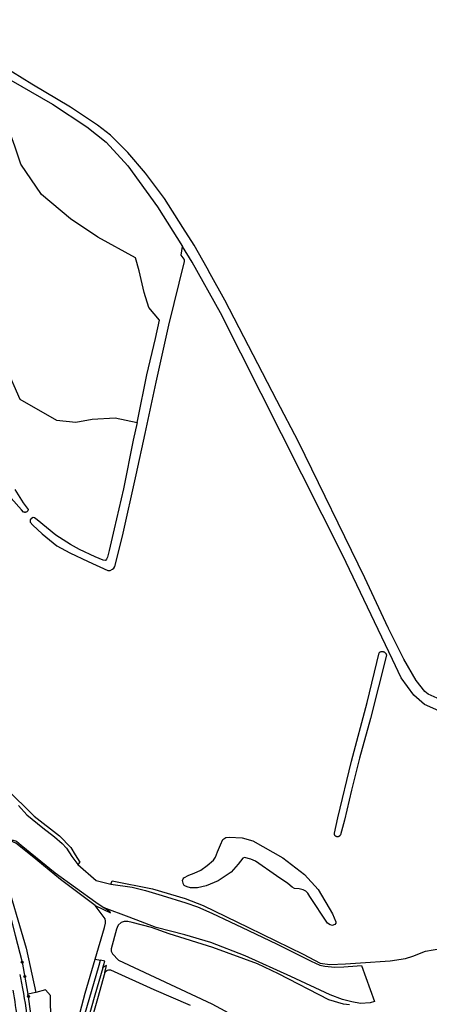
# Model space of a CAD drawing. Header units: metres. Extents: x 155581 to 157790, y 453982 to 460043.
# Tile 39 of 79: x 157289 to 157421, y 456475 to 456791. Entities that reach past the tile are written whole.
import ezdxf

# ---------------------------------------------------------------- set-up
doc = ezdxf.new("R2010")
doc.units = ezdxf.units.M
doc.header["$LTSCALE"] = 4
doc.layers.get('0').update_dxf_attribs({"linetype": 'CONTINUOUS'})
for name, color, linetype in [('G_BTD', 3, 'CONTINUOUS'), ('G_OWG', 6, 'CONTINUOUS'), ('G_OWT', 6, 'CONTINUOUS'), ('G_WGD', 7, 'CONTINUOUS'), ('G_WTD', 5, 'CONTINUOUS'), ('PVGO', 102, 'CONTINUOUS')]:
    doc.layers.add(name, color=color, linetype=linetype)

# ---------------------------------------------------------------- blocks, each defined once
blk = doc.blocks.new('boom')
at = {"color": 0}
for radius in [0.315, 0.225, 0.135]:
    blk.add_circle((0, 0), radius, dxfattribs=at)

msp = doc.modelspace()

# ---------------------------------------------------------------- linework, layer by layer
at = {"layer": 'G_BTD', "linetype": 'Continuous', "transparency": 33554687}
for points in [[(157327.154, 456662.034), (157327.379, 456662.991), (157330.26, 456677.318), (157333.005, 456689.056), (157334.269, 456694.855), (157330.892, 456698.967), (157329.396, 456703.758), (157327.731, 456710.698), (157326.536, 456714.938), (157314.47, 456721.492), (157305.692, 456727.426), (157296.442, 456735.238), (157289.849, 456744.933), (157287.893, 456750.758), (157285.055, 456758.637), (157284.461, 456761.931), (157283.098, 456764.736), (157267.449, 456776.299), (157258.476, 456785.941), (157256.423, 456791.31)], [(157080.34, 456785.049), (157083.506, 456786.48), (157091.338, 456786.494), (157104.972, 456785.648), (157118.758, 456781.031), (157134.332, 456775.984), (157155.667, 456768.669), (157168.177, 456762.073), (157175.172, 456756.204), (157182.154, 456757.687), (157190.608, 456758.437), (157204.931, 456766.549), (157214.483, 456770.242), (157222.572, 456769.153), (157232.874, 456764.392), (157239.136, 456757.051), (157255.37, 456723.994), (157280.202, 456690.511), (157289.494, 456669.548), (157301.23, 456662.781), (157307.402, 456662.174), (157312.696, 456663.082), (157320.076, 456663.517), (157327.154, 456662.034)], [(157327.154, 456662.034), (157325.83, 456656.395), (157322.703, 456640.722), (157319.712, 456627.955), (157318.129, 456620.969), (157317.637, 456618.806), (157317.283, 456618.238), (157317.001, 456617.741), (157316.823, 456617.741), (157316.221, 456617.846), (157313.631, 456618.941), (157308.664, 456621.342), (157305.79, 456622.933), (157301.07, 456625.937), (157295.106, 456630.854), (157294.254, 456631.491), (157293.758, 456631.525), (157293.211, 456631.267), (157293.156, 456631.241), (157292.802, 456630.779), (157292.767, 456630.425), (157292.804, 456630.035), (157293.62, 456629.115), (157296.674, 456626.32), (157301.324, 456622.464), (157305.547, 456620.238), (157311.436, 456617.448), (157317.68, 456614.587), (157318.46, 456614.589), (157319.239, 456614.98), (157319.664, 456615.335), (157319.911, 456615.903), (157322.375, 456625.62), (157326.772, 456645.231), (157329.655, 456658.529), (157333.242, 456675.019), (157337.251, 456693.317), (157342.299, 456713.731), (157342.311, 456713.867), (157342.306, 456714.003), (157342.286, 456714.137), (157342.25, 456714.269), (157342.199, 456714.394), (157342.156, 456714.475), (157341.266, 456715.785), (157341.623, 456718.486)], [(157287.856, 456640.599), (157290.522, 456636.314), (157292.168, 456634.172), (157292.163, 456634.12), (157292.138, 456633.995), (157292.098, 456633.874), (157292.044, 456633.758), (157291.975, 456633.65), (157291.894, 456633.552), (157291.8, 456633.464), (157291.737, 456633.418), (157291.697, 456633.389), (157291.585, 456633.327), (157291.466, 456633.279), (157291.342, 456633.247), (157291.215, 456633.229), (157291.087, 456633.228), (157290.96, 456633.243), (157290.836, 456633.273), (157290.716, 456633.319), (157290.006, 456634.062), (157286.774, 456637.814)], [(157390.788, 456529.288), (157390.687, 456529.363), (157390.596, 456529.451), (157390.517, 456529.549), (157390.451, 456529.657), (157390.399, 456529.772), (157390.362, 456529.892), (157390.341, 456530.017), (157390.336, 456530.143), (157390.345, 456530.257), (157391.488, 456535.256), (157395.844, 456553.41), (157400.804, 456572.165), (157404.695, 456588.155), (157404.802, 456588.256), (157404.92, 456588.346), (157405.046, 456588.422), (157405.18, 456588.483), (157405.32, 456588.53), (157405.464, 456588.562), (157405.611, 456588.578), (157405.758, 456588.578), (157405.905, 456588.562), (157406.049, 456588.53), (157406.124, 456588.504), (157406.188, 456588.482), (157406.322, 456588.42), (157406.448, 456588.344), (157406.566, 456588.255), (157406.672, 456588.153), (157406.768, 456588.04), (157406.85, 456587.918), (157406.919, 456587.788), (157406.973, 456587.651), (157407.012, 456587.508), (157407.035, 456587.371), (157401.895, 456567.091), (157398.434, 456554.363), (157395.864, 456544.046), (157393.544, 456534.473), (157392.259, 456529.758), (157392.206, 456529.643), (157392.138, 456529.537), (157392.058, 456529.44), (157391.966, 456529.354), (157391.864, 456529.28), (157391.753, 456529.219), (157391.635, 456529.173), (157391.513, 456529.143), (157391.388, 456529.128), (157391.262, 456529.129), (157391.137, 456529.146), (157391.015, 456529.178), (157391.007, 456529.181), (157390.898, 456529.226), (157390.788, 456529.288)], [(157265.843, 456551.089), (157270.068, 456544.019), (157275.594, 456536.16), (157283.927, 456528.7), (157282.994, 456525.762), (157282.965, 456523.867), (157284.358, 456517.725), (157291.508, 456493.344), (157294.652, 456479.118)], [(157341.661, 456515.152), (157341.919, 456515.666), (157342.126, 456515.96), (157343.721, 456516.851), (157345.425, 456517.487), (157347.519, 456518.441), (157349.579, 456519.892), (157351.639, 456521.627), (157352.243, 456522.549), (157352.92, 456524.286), (157353.81, 456526.59), (157354.629, 456528.256), (157355.588, 456528.893), (157356.617, 456528.997), (157360.802, 456528.813), (157364.206, 456527.78), (157373.845, 456522.408), (157380.754, 456517.041), (157385.109, 456512.174), (157389.708, 456504.363), (157390.839, 456501.807), (157390.839, 456501.417), (157390.483, 456500.957), (157390.119, 456500.836), (157389.738, 456500.709), (157389.029, 456500.852), (157388.178, 456501.457), (157382.481, 456510.015), (157381.844, 456511.009), (157381.171, 456511.648), (157380.321, 456512.075), (157379.08, 456512.432), (157377.59, 456512.505), (157376.81, 456512.968), (157375.464, 456514.176), (157371.779, 456516.629), (157365.047, 456521.322), (157363.558, 456521.963), (157361.537, 456522.463), (157361.04, 456522.215), (157359.476, 456520.373), (157357.202, 456517.788), (157353.047, 456515.027), (157349.249, 456513.402), (157346.49, 456512.775), (157344.176, 456512.736), (157343.151, 456513.045), (157342.368, 456513.342), (157342.196, 456513.547), (157341.859, 456514.184), (157341.814, 456514.269), (157341.661, 456515.152)], [(157318.67, 456513.903), (157319.07, 456514.944), (157332.073, 456512.442), (157342.454, 456509.353), (157348.243, 456507.074), (157362.773, 456500), (157380.307, 456491.469), (157385.815, 456488.571), (157388.874, 456488.129), (157393.902, 456488.315), (157398.757, 456488.662), (157408.207, 456489.337), (157413.162, 456490.106), (157415.543, 456490.855), (157419.529, 456492.378), (157424.436, 456493.318)], [(157313.679, 456489.869), (157316.69, 456500), (157317, 456501.425), (157317.008, 456502.026), (157316.845, 456502.77), (157313.689, 456507.066)], [(157395.163, 456475.183), (157393.269, 456475.405), (157388.56, 456476.821), (157372.472, 456485.127), (157365.646, 456488.313), (157351.351, 456493.641), (157337.333, 456497.999), (157331.689, 456500), (157325.555, 456501.646), (157324.167, 456501.995), (157322.926, 456501.983), (157322.003, 456501.655), (157320.974, 456500.755), (157320.695, 456500), (157320.488, 456499.44), (157318.808, 456493.226), (157318.809, 456492.41), (157319.231, 456491.582), (157321.16, 456489.533), (157351.095, 456475.536), (157359.134, 456471.087)], [(157344.236, 456474.937), (157332.575, 456480.067), (157318.692, 456486.379), (157317.927, 456486.314), (157317.494, 456486.212), (157316.754, 456485.629)], [(157294.652, 456479.118), (157292.101, 456478.675)], [(157302.405, 456457.341), (157300.8, 456459.738), (157299.561, 456461.589), (157299.311, 456478.163), (157297.699, 456480.043), (157294.652, 456479.118)]]:
    msp.add_lwpolyline(points, dxfattribs=at)
at = {"layer": 'G_OWG', "linetype": 'Continuous', "transparency": 33554687}
for points in [[(157265.843, 456551.089), (157267.954, 456546.662), (157271.766, 456539.149), (157274.184, 456535.72), (157275.346, 456534.072), (157276.993, 456530.493), (157278.599, 456526.531), (157281.66, 456519.035), (157286.277, 456504.33), (157287.99, 456497.577), (157290.239, 456488.935), (157292.101, 456478.675)], [(157298.031, 456452.673), (157297.822, 456459.119), (157293.844, 456462.856), (157293.194, 456470.761), (157292.237, 456477.925), (157292.101, 456478.675)]]:
    msp.add_lwpolyline(points, dxfattribs=at)
at = {"layer": 'G_OWT', "linetype": 'Continuous', "transparency": 33554687}
for points in [[(157285.087, 456544.654), (157294.147, 456535.695), (157302.204, 456529.411), (157305.9, 456525.658), (157307.208, 456523.344), (157308.766, 456520.988), (157308.129, 456520.252)], [(157313.689, 456507.066), (157302.575, 456515.398), (157293.484, 456522.926), (157288.192, 456527.085), (157286.457, 456527.809)], [(157313.689, 456507.066), (157318.592, 456504.771), (157318.48, 456504.915), (157318.366, 456505.043), (157316.529, 456506.31)], [(157307.883, 456460.242), (157307.77, 456460.232), (157307.03, 456460.371), (157306.405, 456460.714), (157306.073, 456461.313), (157306.096, 456462.295), (157310.448, 456478.999), (157313.679, 456489.869)], [(157313.679, 456489.869), (157315.394, 456489.493)], [(157316.754, 456485.629), (157314.452, 456477.116), (157310.455, 456463.358), (157309.821, 456461.37), (157309.337, 456460.668), (157308.777, 456460.323), (157307.883, 456460.242)], [(157316.754, 456485.629), (157317.334, 456487.775), (157316.672, 456487.46), (157316.081, 456487.079)]]:
    msp.add_lwpolyline(points, dxfattribs=at)
at = {"layer": 'G_WGD', "linetype": 'Continuous', "transparency": 33554687}
for points in [[(157256.423, 456791.31), (157263.933, 456786.687), (157282.943, 456773.988), (157299.973, 456764.195), (157311.016, 456756.97), (157317.136, 456752.051), (157324.126, 456744.465), (157333.585, 456731.275), (157341.623, 456718.486)], [(157423.287, 456573.621), (157420.368, 456574.908), (157419.372, 456575.765), (157416.527, 456579.261), (157412.619, 456586.107), (157407.721, 456595.976), (157407.717, 456595.982), (157407.657, 456596.093), (157407.634, 456596.152), (157400.106, 456612.196), (157378.802, 456655.836), (157371.924, 456669.082), (157355.192, 456701.304), (157350.519, 456709.73), (157349.521, 456711.53), (157345.405, 456718.952), (157341.807, 456724.604), (157335.859, 456733.947), (157329.774, 456742.075), (157324.092, 456748.706), (157318.594, 456754.239), (157314.363, 456757.415), (157305.737, 456763.272), (157293.376, 456770.659), (157280.85, 456778.375)], [(157423.79, 456569.57), (157419.287, 456571.599), (157415.86, 456574.616), (157411.713, 456580.114), (157408.936, 456586), (157392.951, 456619.606), (157353.864, 456697.295), (157344.723, 456713.554), (157341.623, 456718.486)]]:
    msp.add_lwpolyline(points, dxfattribs=at)
for points in [[(157289.462, 456484.969, -0.0024747), (157290.379, 456480.464)], [(157289.828, 456459.965, 0.0279266), (157287.318, 456479.95)], [(157290.379, 456480.464, -0.0184084), (157292.266, 456467.704)]]:
    msp.add_lwpolyline(points, format="xyb", dxfattribs=at)
at = {"layer": 'G_WTD', "linetype": 'Continuous', "transparency": 33554687}
for points in [[(157289.05, 456539.121), (157291.746, 456536.13), (157296.831, 456532.005), (157300.595, 456529.098), (157303.082, 456527.022), (157304.444, 456525.443), (157306.224, 456522.852), (157308.129, 456520.252)], [(157286.457, 456527.809), (157286.633, 456527.995), (157286.951, 456528.07), (157287.312, 456528.062), (157288.386, 456527.713), (157289.905, 456526.425), (157300.879, 456517.539), (157313.852, 456508.156), (157316.529, 456506.31)], [(157308.129, 456520.252), (157313.965, 456515.102), (157318.67, 456513.903)], [(157318.67, 456513.903), (157325.51, 456512.925), (157329.757, 456511.865), (157335.184, 456510.334), (157342.706, 456507.948), (157346.44, 456506.622), (157351.049, 456504.647), (157356.981, 456501.877), (157360.81, 456500), (157371.799, 456494.802), (157382.864, 456489.175), (157385.679, 456487.98), (157387.257, 456487.614), (157390.511, 456487.341), (157393.425, 456487.409), (157397.627, 456487.743), (157399.062, 456487.834), (157403.179, 456476.305), (157401.785, 456475.861), (157398.701, 456475.623), (157395.981, 456476.161), (157392.971, 456476.87), (157389.015, 456478.455), (157376.421, 456484.279), (157361.763, 456490.884), (157350.72, 456495.2), (157342.443, 456497.666), (157333.262, 456500), (157324.57, 456503.292), (157316.529, 456506.31)], [(157308.112, 456461.275), (157308.027, 456461.275), (157307.682, 456461.466), (157307.617, 456462.167), (157310.201, 456471.823), (157314.941, 456487.893), (157315.394, 456489.493)], [(157316.081, 456487.079), (157316.701, 456489.197), (157315.394, 456489.493)], [(157316.081, 456487.079), (157313.53, 456478.356), (157309.78, 456465.039), (157309.033, 456461.889), (157308.88, 456461.596), (157308.435, 456461.276), (157308.112, 456461.275)]]:
    msp.add_lwpolyline(points, dxfattribs=at)

# ---------------------------------------------------------------- block references
at = {"layer": 'PVGO', "transparency": 33554687}
for p in [(157290.239, 456488.935), (157291.129, 456484.322), (157292.237, 456477.925)]:
    msp.add_blockref('boom', p, dxfattribs=at)

doc.saveas('drawing.dxf')
